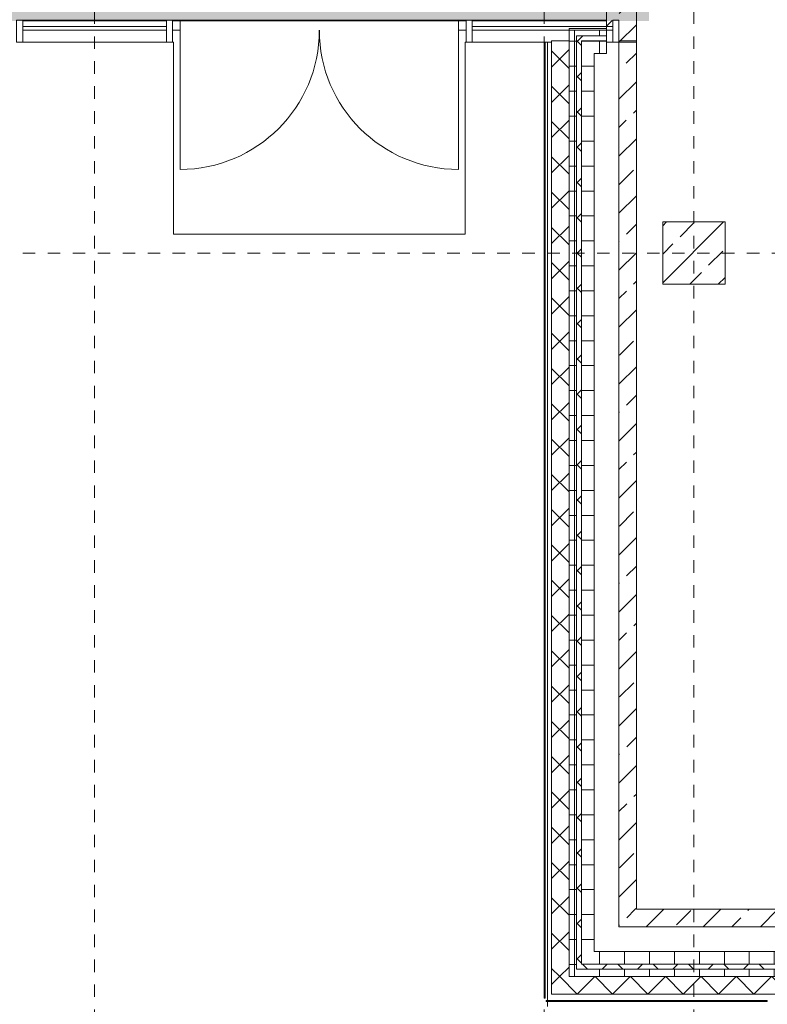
# Model space of a CAD drawing. Header units: metres. Extents: x -54 to 119, y -77 to 33.
# Tile 41 of 136: x 69.36 to 75.34, y -55.52 to -47.63. Entities that reach past the tile are written whole.
import ezdxf

# ---------------------------------------------------------------- set-up
doc = ezdxf.new("R2010")
doc.units = ezdxf.units.M
doc.linetypes.add('Rasterlinie', pattern=[0.019, 0.01, -0.003, 0.003, -0.003])
for name, color, linetype, lineweight in [('A_Detailelemente', 7, 'Continuous', 9), ('A_Fassadenelemente', 7, 'Continuous', 9), ('A_Fassadenpfosten', 7, 'Continuous', 9), ('A_Geschossdecken', 7, 'Continuous', 9), ('A_Raster', 7, 'Continuous', 9), ('A_Tragwerksstützen', 7, 'Continuous', 9), ('A_Tragwerksstützen_Stahlbeton', 7, 'Continuous', 18), ('A_Türen', 7, 'Continuous', 9), ('A_Wände', 7, 'Continuous', 9), ('A_Wände_Schraffur', 7, 'Continuous', 18)]:
    doc.layers.add(name, color=color, linetype=linetype, lineweight=lineweight)
doc.layers.add('A_Linien', color=5, linetype='Continuous', lineweight=9, true_color=0x0000ff)
pattern_1 = [(45, (0, 0), (-0.2283954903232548, 0.2283954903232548), []), (45, (0.228, 0), (-0.2283954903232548, 0.2283954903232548), [0.161, -0.081])]
pattern_2 = [(0, (0, 0), (0, 0.2), []), (90, (0, 0), (-0.2, 0), [])]
pattern_3 = [(45, (0, 0), (-0.1414213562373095, 0.1414213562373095), []), (135, (0, 0), (-0.1414213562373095, -0.1414213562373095), [])]

# ---------------------------------------------------------------- blocks, each defined once
blk = doc.blocks.new('STB Stütze - rechteckig - STB 50 x 50-V50-BS_Übersicht_EG_BRANDSCHUTZ')
at = {"layer": 'A_Tragwerksstützen'}
h = blk.add_hatch(dxfattribs=at)
h.set_pattern_fill('FP_70', color=256, style=0, pattern_type=2)
h.set_pattern_definition([(45, (-74.756, 49.49699999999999), (-0.2283954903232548, 0.2283954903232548), []), (45, (-74.528, 49.49699999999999), (-0.2283954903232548, 0.2283954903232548), [0.161, -0.081])])
h.paths.add_polyline_path([(0.2500000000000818, -0.2500000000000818), (0.2500000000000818, 0.2499999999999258), (-0.2499999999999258, 0.2499999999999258), (-0.2499999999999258, -0.2500000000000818)], flags=0)
at = {"layer": 'A_Tragwerksstützen_Stahlbeton'}
for p, q in [((0.2499999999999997, 0.25), (-0.2500000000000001, 0.25)), ((-0.2500000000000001, 0.25), (-0.2500000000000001, -0.2499999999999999)), ((0.2499999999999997, -0.2499999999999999), (0.2499999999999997, 0.25)), ((-0.2500000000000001, -0.2499999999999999), (0.2499999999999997, -0.2499999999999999))]:
    blk.add_line(p, q, dxfattribs=at)
blk = doc.blocks.new('GSH_Fassade_Tuer_2flg - A_Glass_Blau-6173596-BS_Übersicht_EG_BRANDSCHUTZ')
at = {"layer": 'A_Türen'}
for p, q in [((-1.114999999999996, 0.0600000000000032), (-1.174999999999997, 0.0600000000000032)), ((-1.174999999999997, 0.0600000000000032), (-1.174999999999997, -0.014999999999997)), ((-1.114999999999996, -0.014999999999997), (-1.114999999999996, 0.0600000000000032)), ((1.174999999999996, 0.0600000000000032), (1.114999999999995, 0.0600000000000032)), ((1.114999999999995, 0.0600000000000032), (1.114999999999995, -0.014999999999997)), ((1.174999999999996, -0.014999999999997), (1.174999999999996, 0.0600000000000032)), ((-1.174999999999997, -0.014999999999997), (-1.114999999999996, -0.014999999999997)), ((-1.114999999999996, -0.0149999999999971), (-1.114999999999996, -1.129756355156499)), ((1.114999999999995, -0.014999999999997), (1.174999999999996, -0.014999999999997)), ((1.114999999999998, -0.0149999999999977), (1.114999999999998, -1.129756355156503))]:
    blk.add_line(p, q, dxfattribs=at)
for centre, radius, start, end in [((-1.114999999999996, -0.0149999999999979), 1.114756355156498, 270, 359.9999999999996), ((1.114999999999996, -0.0149999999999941), 1.11475635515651, 180.0000000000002, 269.9999999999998)]:
    blk.add_arc(centre, radius, start, end, dxfattribs=at)
blk = doc.blocks.new('Systemelement - Verglasung-1761554-BS_Übersicht_EG_BRANDSCHUTZ')
at = {"layer": 'A_Fassadenelemente'}
for p, q in [((-0.574999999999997, 0.0150000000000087), (0.5750000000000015, 0.0150000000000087)), ((-0.574999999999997, -0.0149999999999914), (-0.574999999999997, 0.0150000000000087)), ((0.5750000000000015, -0.0149999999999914), (0.5750000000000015, 0.0150000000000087)), ((0.5750000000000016, -0.0149999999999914), (-0.574999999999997, -0.0149999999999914))]:
    blk.add_line(p, q, dxfattribs=at)
blk = doc.blocks.new('Systemelement - Verglasung-5614375-BS_Übersicht_EG_BRANDSCHUTZ')
at = {"layer": 'A_Fassadenelemente'}
for p, q in [((-0.5624999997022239, 0.0150000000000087), (0.5624999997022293, 0.0150000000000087)), ((-0.5624999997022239, -0.0149999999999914), (-0.5624999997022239, 0.0150000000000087)), ((0.5624999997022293, -0.0149999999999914), (0.5624999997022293, 0.0150000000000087)), ((0.5624999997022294, -0.0149999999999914), (-0.5624999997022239, -0.0149999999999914))]:
    blk.add_line(p, q, dxfattribs=at)
blk = doc.blocks.new('Pfosten rechteckig - 50x176-1761556-BS_Übersicht_EG_BRANDSCHUTZ')
at = {"layer": 'A_Fassadenpfosten'}
for p, q in [((0, 0.1105), (-0.05, 0.1105)), ((-0.05, 0.1105), (-0.05, -0.0655)), ((0, 0.1105), (0, -0.0655)), ((-0.05, -0.0655), (0, -0.0655))]:
    blk.add_line(p, q, dxfattribs=at)
blk = doc.blocks.new('Pfosten rechteckig - 50x176-1761545-BS_Übersicht_EG_BRANDSCHUTZ')
at = {"layer": 'A_Fassadenpfosten'}
for p, q in [((0.025, 0.1105), (-0.025, 0.1105)), ((-0.025, 0.1105), (-0.025, -0.0655)), ((0.025, 0.1105), (0.025, -0.0655)), ((-0.025, -0.0655), (0.025, -0.0655))]:
    blk.add_line(p, q, dxfattribs=at)
blk = doc.blocks.new('Pfosten rechteckig - 50x176-V77-BS_Übersicht_EG_BRANDSCHUTZ')
at = {"layer": 'A_Fassadenpfosten'}
for p, q in [((0.025, 0.1105), (-0.025, 0.1105)), ((-0.025, 0.1105), (-0.025, -0.0655)), ((0.025, 0.1105), (0.025, 0.0149999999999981)), ((-0.025, -0.0655), (0.025, -0.0655)), ((0.025, -0.0600000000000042), (0.025, -0.0655))]:
    blk.add_line(p, q, dxfattribs=at)
blk = doc.blocks.new('Pfosten rechteckig - 50x176-V78-BS_Übersicht_EG_BRANDSCHUTZ')
at = {"layer": 'A_Fassadenpfosten'}
for p, q in [((0.025, 0.1105), (-0.025, 0.1105)), ((-0.025, 0.1105), (-0.025, 0.0149999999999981)), ((0.025, 0.1105), (0.025, -0.0655)), ((-0.025, -0.0600000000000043), (-0.025, -0.0655)), ((-0.025, -0.0655), (0.025, -0.0655))]:
    blk.add_line(p, q, dxfattribs=at)
blk = doc.blocks.new('Pfosten rechteckig - 50x176-5614363-BS_Übersicht_EG_BRANDSCHUTZ')
at = {"layer": 'A_Fassadenpfosten'}
for p, q in [((72.98100751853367, -47.63146157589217), (74.05600751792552, -47.63146157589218)), ((73.61600751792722, -47.80746157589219), (72.98100751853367, -47.80746157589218))]:
    blk.add_line(p, q, dxfattribs=at)
blk = doc.blocks.new('Pfosten rechteckig - 50x176-1336740-BS_Übersicht_EG_BRANDSCHUTZ')
at = {"layer": 'A_Fassadenpfosten'}
for p, q in [((69.38100751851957, -47.63146157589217), (70.53100751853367, -47.63146157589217)), ((70.53100751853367, -47.80746157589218), (69.38100751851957, -47.80746157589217))]:
    blk.add_line(p, q, dxfattribs=at)
blk = doc.blocks.new('Systemelement - GSH_Fassadenelement_132-132-132-6720311-BS_Übersicht_EG_BRANDSCHUTZ')
at = {"layer": 'A_Fassadenelemente'}
for p, q in [((-0.2300000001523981, 0.0599999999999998), (0.2300000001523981, 0.0599999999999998)), ((-0.2300000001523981, 0.0519999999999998), (-0.2300000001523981, 0.0599999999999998)), ((0.2300000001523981, 0.0519999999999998), (-0.2300000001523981, 0.0519999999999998)), ((0.2300000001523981, 0.0519999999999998), (0.2300000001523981, 0.0599999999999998))]:
    blk.add_line(p, q, dxfattribs=at)
blk = doc.blocks.new('Systemelement - GSH_Fassadenelement_132-132-132-6511474-BS_Übersicht_EG_BRANDSCHUTZ')
at = {"layer": 'A_Fassadenelemente'}
for p, q in [((-0.6000000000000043, 0.06), (0.5999999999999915, 0.06)), ((-0.6000000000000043, 0.052), (-0.6000000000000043, 0.06)), ((0.5999999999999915, 0.052), (-0.6000000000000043, 0.052)), ((0.5999999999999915, 0.052), (0.5999999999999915, 0.06))]:
    blk.add_line(p, q, dxfattribs=at)
blk = doc.blocks.new('Systemelement - GSH_Fassadenelement_132-132-132-6511473-BS_Übersicht_EG_BRANDSCHUTZ')
at = {"layer": 'A_Fassadenelemente'}
for p, q in [((-0.2860000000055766, 0.06), (0.2860000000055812, 0.06)), ((-0.2860000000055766, 0.052), (-0.2860000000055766, 0.06)), ((0.2860000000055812, 0.052), (-0.2860000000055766, 0.052)), ((0.2860000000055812, 0.052), (0.2860000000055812, 0.06))]:
    blk.add_line(p, q, dxfattribs=at)

msp = doc.modelspace()

# ---------------------------------------------------------------- hatches: boundary and pattern name
at = {"layer": 'A_Detailelemente', "true_color": 0x499c4b}
h = msp.add_hatch(color=95, dxfattribs=at)
h.paths.add_polyline_path([(71.85098817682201, -47.63696157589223), (74.01600751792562, -47.63696157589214), (74.01600751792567, -42.79696157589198), (82.50550751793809, -42.79696157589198), (82.50550751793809, -33.34696157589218), (73.9660075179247, -33.346961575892), (73.9660075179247, -3.372993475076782), (28.66600751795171, -3.372993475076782), (28.66600751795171, -33.14696157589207), (19.55600751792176, -33.14696157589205), (19.55600751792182, -32.10946157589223), (13.09100751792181, -32.10946157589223), (13.09100751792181, -43.99696157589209), (38.17600751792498, -43.99696157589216), (38.17600751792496, -47.63696157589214), (70.64100751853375, -47.63696157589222)], flags=0)
h.paths.add_polyline_path([(47.7810075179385, -39.44281772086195), (47.78101727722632, -39.44281343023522), (47.8060075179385, -39.44281343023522)], flags=0)
h.paths.add_polyline_path([(24.20600751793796, -38.84696157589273), (24.20600751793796, -38.54696157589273), (24.50600751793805, -38.54696157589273), (24.26600751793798, -38.60696157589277), (24.25963446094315, -38.63245380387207)], flags=0)
h.paths.add_polyline_path([(79.40600751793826, -38.84696157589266), (79.40600751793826, -38.54696157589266), (79.70600751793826, -38.54696157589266), (79.4660075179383, -38.6069615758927), (79.41732352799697, -38.80169753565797)], flags=0)
h.paths.add_polyline_path([(33.30600751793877, -38.44696157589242), (33.30600751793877, -38.14696157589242), (33.60600751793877, -38.14696157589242), (33.36600751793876, -38.20696157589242), (33.30721430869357, -38.44213441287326)], flags=0)
h.paths.add_polyline_path([(79.40600751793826, -37.64696157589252), (79.40600751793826, -37.34696157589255), (79.70600751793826, -37.34696157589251), (79.4660075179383, -37.40696157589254)], flags=0)
h.paths.add_polyline_path([(24.20600751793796, -37.64696157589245), (24.20600751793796, -37.34696157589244), (24.506007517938, -37.34696157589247), (24.26600751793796, -37.40696157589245), (24.22907623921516, -37.55468669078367)], flags=0)
h.paths.add_polyline_path([(79.40600751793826, -36.44696157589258), (79.40600751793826, -36.14696157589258), (79.70600751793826, -36.1469615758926), (79.4660075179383, -36.20696157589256)], flags=0)
h.paths.add_polyline_path([(24.20600751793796, -36.44696157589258), (24.20600751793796, -36.1469615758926), (24.50600751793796, -36.1469615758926), (24.26587298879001, -36.20749969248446), (24.26444289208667, -36.21322007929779)], flags=0)
h.paths.add_polyline_path([(30.24601956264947, -35.12611321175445), (30.24600751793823, -35.12610972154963), (30.40072630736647, -35.12610972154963)], flags=0)
h.paths.add_polyline_path([(38.45600751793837, -33.13696157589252), (38.45600751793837, -32.94696157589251), (38.65600751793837, -32.94696157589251), (38.49400751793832, -32.98496157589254), (38.4602033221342, -33.12017835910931)], flags=0)
h.paths.add_polyline_path([(66.45600751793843, -27.05696157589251), (66.45600751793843, -26.8569615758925), (66.64683741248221, -26.85925410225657), (66.49600751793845, -26.89696157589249)], flags=0)
h.paths.add_polyline_path([(66.45600751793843, -26.59696157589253), (66.45600751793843, -26.39696157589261), (66.65600751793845, -26.39696157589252), (66.49600751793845, -26.43696157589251), (66.45977095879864, -26.58190781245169)], flags=0)
h.paths.add_polyline_path([(66.10600751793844, -9.196961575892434), (66.10600751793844, -8.996961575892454), (66.3019583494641, -8.997973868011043), (66.14600751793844, -9.036961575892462)], flags=0)
h.paths.add_polyline_path([(45.2560075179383, -9.016961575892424), (45.2560075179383, -8.816961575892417), (45.45600751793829, -8.816961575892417), (45.29600751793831, -8.856961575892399)], flags=0)
h.paths.add_polyline_path([(66.10600751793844, -8.54696157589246), (66.10600751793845, -8.296961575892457), (66.30600751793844, -8.296961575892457), (66.14600751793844, -8.33696157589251), (66.10772520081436, -8.537943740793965)], flags=0)
h.paths.add_polyline_path([(45.2560075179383, -8.416961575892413), (45.2560075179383, -8.216961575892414), (45.45600751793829, -8.216961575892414), (45.29600751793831, -8.256961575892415)], flags=0)
at = {"layer": 'A_Detailelemente', "true_color": 0xebdb14}
msp.add_hatch(color=40, dxfattribs=at).paths.add_polyline_path([(74.05600751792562, -47.63696157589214), (74.39600751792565, -47.63696157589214), (74.39600751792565, -43.09696157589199), (82.85600751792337, -43.09696157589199), (82.85600751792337, -42.69696157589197), (82.50550751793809, -42.69696157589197), (82.50550751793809, -42.79696157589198), (74.01600751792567, -42.79696157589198), (74.01600751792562, -47.63696157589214)], flags=0)
at = {"layer": 'A_Wände_Schraffur', "lineweight": 9}
h = msp.add_hatch(dxfattribs=at)
h.set_pattern_fill('FP_9', color=256, style=0, pattern_type=2)
h.set_pattern_definition(pattern_1)
h.paths.add_polyline_path([(74.1052930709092, -47.80746157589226), (74.29600751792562, -47.80746157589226), (74.29600751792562, -44.07696157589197), (74.05600751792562, -44.07696157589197), (74.05600751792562, -47.80746157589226)], flags=0)
h = msp.add_hatch(dxfattribs=at)
h.set_pattern_fill('FP_1', color=256, style=0, pattern_type=2)
h.set_pattern_definition(pattern_2)
h.paths.add_polyline_path([(73.75600751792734, -47.756961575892), (74.05600751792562, -47.756961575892), (74.05600751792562, -47.71196157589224), (73.75600751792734, -47.71196157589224)], flags=0)
h = msp.add_hatch(dxfattribs=at)
h.set_pattern_fill('FP_2', color=256, style=0, pattern_type=2)
h.set_pattern_definition(pattern_3)
h.paths.add_polyline_path([(73.61600751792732, -49.49696157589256), (73.75600751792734, -49.49696157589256), (73.75600751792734, -47.79696157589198), (73.61600751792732, -47.79696157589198), (73.61600751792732, -49.34596307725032)], flags=0)
h = msp.add_hatch(dxfattribs=at)
h.set_pattern_fill('FP_1', color=256, style=0, pattern_type=2)
h.set_pattern_definition(pattern_2)
h.paths.add_polyline_path([(73.8160075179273, -49.49696157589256), (73.8160075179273, -47.756961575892), (73.75600751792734, -47.756961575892), (73.75600751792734, -49.49696157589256)], flags=0)
h = msp.add_hatch(dxfattribs=at)
h.set_pattern_fill('FP_2', color=256, style=0, pattern_type=2)
h.set_pattern_definition(pattern_3)
h.paths.add_polyline_path([(73.85600751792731, -47.79696157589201), (74.05600751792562, -47.79696157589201), (74.05600751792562, -47.756961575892), (73.8160075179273, -47.756961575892), (73.8160075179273, -47.79696157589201)], flags=0)
h = msp.add_hatch(dxfattribs=at)
h.set_pattern_fill('FP_2', color=256, style=0, pattern_type=2)
h.set_pattern_definition(pattern_3)
h.paths.add_polyline_path([(73.85600751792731, -49.49696157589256), (73.85600751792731, -47.79696157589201), (73.8160075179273, -47.79696157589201), (73.8160075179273, -49.49696157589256)], flags=0)
h = msp.add_hatch(dxfattribs=at)
h.set_pattern_fill('FP_1', color=256, style=0, pattern_type=2)
h.set_pattern_definition(pattern_2)
h.paths.add_polyline_path([(73.85600751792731, -47.89696157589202), (74.05600751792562, -47.89696157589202), (74.05600751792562, -47.79696157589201), (73.85600751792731, -47.79696157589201), (73.85600751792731, -47.80746157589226)], flags=0)
h = msp.add_hatch(dxfattribs=at)
h.set_pattern_fill('FP_9', color=256, style=0, pattern_type=2)
h.set_pattern_definition(pattern_1)
h.paths.add_polyline_path([(74.15600751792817, -49.49696157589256), (74.29600751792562, -49.49696157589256), (74.29600751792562, -47.80746157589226), (74.1560075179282, -47.80746157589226), (74.15600751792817, -49.34596307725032)], flags=0)
h = msp.add_hatch(dxfattribs=at)
h.set_pattern_fill('FP_1', color=256, style=0, pattern_type=2)
h.set_pattern_definition(pattern_2)
h.paths.add_polyline_path([(73.85600751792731, -49.49696157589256), (73.9560075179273, -49.49696157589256), (73.9560075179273, -47.89696157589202), (73.85600751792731, -47.89696157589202), (73.85600751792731, -49.34596307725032)], flags=0)
h = msp.add_hatch(dxfattribs=at)
h.set_pattern_fill('FP_2', color=256, style=0, pattern_type=2)
h.set_pattern_definition(pattern_3)
h.paths.add_polyline_path([(73.75600751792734, -55.29696157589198), (73.75600751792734, -49.49696157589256), (73.61600751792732, -49.49696157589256), (73.61600751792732, -55.29696157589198)], flags=0)
h = msp.add_hatch(dxfattribs=at)
h.set_pattern_fill('FP_1', color=256, style=0, pattern_type=2)
h.set_pattern_definition(pattern_2)
h.paths.add_polyline_path([(73.8160075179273, -55.23696157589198), (73.8160075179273, -49.49696157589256), (73.75600751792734, -49.49696157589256), (73.75600751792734, -55.23696157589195)], flags=0)
h = msp.add_hatch(dxfattribs=at)
h.set_pattern_fill('FP_2', color=256, style=0, pattern_type=2)
h.set_pattern_definition(pattern_3)
h.paths.add_polyline_path([(73.81707894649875, -55.19696157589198), (73.85600751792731, -55.19696157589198), (73.85600751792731, -49.49696157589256), (73.8160075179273, -49.49696157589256), (73.8160075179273, -55.19696157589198)], flags=0)
h = msp.add_hatch(dxfattribs=at)
h.set_pattern_fill('FP_1', color=256, style=0, pattern_type=2)
h.set_pattern_definition(pattern_2)
h.paths.add_polyline_path([(73.85600751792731, -55.096961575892), (73.9560075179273, -55.096961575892), (73.9560075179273, -49.49696157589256), (73.85600751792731, -49.49696157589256), (73.85600751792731, -54.75696157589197)], flags=0)
h = msp.add_hatch(dxfattribs=at)
h.set_pattern_fill('FP_9', color=256, style=0, pattern_type=2)
h.set_pattern_definition(pattern_1)
h.paths.add_polyline_path([(74.29600751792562, -54.75696157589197), (74.29600751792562, -49.49696157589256), (74.15600751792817, -49.49696157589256), (74.15600751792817, -54.75696157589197)], flags=0)
h = msp.add_hatch(dxfattribs=at)
h.set_pattern_fill('FP_9', color=256, style=0, pattern_type=2)
h.set_pattern_definition(pattern_1)
h.paths.add_polyline_path([(82.51600751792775, -54.89696157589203), (82.51600751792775, -54.75696157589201), (74.15600751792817, -54.75696157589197), (74.15600751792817, -54.89696157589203), (80.86820775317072, -54.89696157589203)], flags=0)
h = msp.add_hatch(dxfattribs=at)
h.set_pattern_fill('FP_1', color=256, style=0, pattern_type=2)
h.set_pattern_definition(pattern_2)
h.paths.add_polyline_path([(80.86820775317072, -55.19696157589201), (82.95600751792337, -55.19696157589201), (82.95600751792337, -55.096961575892), (73.85600751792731, -55.096961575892), (73.85600751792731, -55.19696157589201), (76.35959796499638, -55.19696157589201)], flags=0)
h = msp.add_hatch(dxfattribs=at)
h.set_pattern_fill('FP_1', color=256, style=0, pattern_type=2)
h.set_pattern_definition(pattern_2)
h.paths.add_polyline_path([(82.51600751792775, -55.29696157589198), (83.05600751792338, -55.29696157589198), (83.05600751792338, -55.23696157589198), (73.75600751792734, -55.23696157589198), (73.75600751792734, -55.29696157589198), (80.86820775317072, -55.29696157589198)], flags=0)
h = msp.add_hatch(dxfattribs=at)
h.set_pattern_fill('FP_2', color=256, style=0, pattern_type=2)
h.set_pattern_definition(pattern_3)
h.paths.add_polyline_path([(82.51600751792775, -55.23696157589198), (82.9960075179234, -55.23696157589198), (82.9960075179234, -55.19696157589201), (73.8160075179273, -55.19696157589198), (73.8160075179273, -55.23696157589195), (80.86820775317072, -55.23696157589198)], flags=0)
h = msp.add_hatch(dxfattribs=at)
h.set_pattern_fill('FP_2', color=256, style=0, pattern_type=2)
h.set_pattern_definition(pattern_3)
h.paths.add_polyline_path([(83.12251264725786, -55.43696157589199), (83.1960075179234, -55.43696157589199), (83.1960075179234, -55.29696157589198), (73.61600751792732, -55.29696157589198), (73.61600751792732, -55.43696157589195), (82.85600751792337, -55.43696157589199)], flags=0)

# ---------------------------------------------------------------- linework, layer by layer
at = {"layer": 'A_Geschossdecken'}
for p, q in [((70.58100751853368, -47.63146157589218), (72.93100751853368, -47.63146157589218)), ((70.58800751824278, -47.80746157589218), (70.58100751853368, -47.80746157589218)), ((70.58800751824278, -49.34596307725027), (70.58800751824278, -47.80746157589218)), ((72.93100751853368, -47.80746157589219), (72.92300751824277, -47.80746157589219)), ((72.92300751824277, -47.80746157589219), (72.92300751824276, -49.34596307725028)), ((73.58400751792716, -55.48896157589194), (73.58400751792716, -47.80746157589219)), ((72.92300751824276, -49.34596307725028), (70.58800751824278, -49.34596307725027)), ((73.58400751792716, -55.5369615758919), (73.58400751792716, -55.49696157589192))]:
    msp.add_line(p, q, dxfattribs=at)
at = {"layer": 'A_Linien'}
for p, q in [((70.53100751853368, -47.63696157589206), (69.38100751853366, -47.63696157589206)), ((72.87100751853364, -47.63696157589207), (70.64100751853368, -47.63696157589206)), ((74.05600751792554, -47.63696157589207), (72.98100751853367, -47.63696157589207))]:
    msp.add_line(p, q, dxfattribs=at)
at = {"layer": 'A_Raster', "linetype": 'Rasterlinie'}
for p, q in [((69.9560075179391, -66.66020918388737), (69.95600751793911, 31.78443745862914)), ((73.55600751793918, -66.66020918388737), (73.55600751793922, 31.78443745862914)), ((74.75600751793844, -66.66020918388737), (74.75600751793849, 31.78443745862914)), ((6.58114391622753, -49.49696157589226), (94.58744689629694, -49.49696157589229))]:
    msp.add_line(p, q, dxfattribs=at)
at = {"layer": 'A_Wände', "lineweight": 18}
for p, q in [((74.05600751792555, -44.07696157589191), (74.05600751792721, -47.89696157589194)), ((74.2960075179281, -54.75696157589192), (74.29600751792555, -44.07696157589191)), ((73.75600751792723, -47.69696157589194), (74.05600751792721, -47.69696157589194)), ((73.75600751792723, -47.69696157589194), (73.75600751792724, -55.29696157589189)), ((73.61600751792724, -55.43696157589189), (73.61600751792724, -47.79696157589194)), ((73.75600751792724, -47.79696157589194), (73.61600751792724, -47.79696157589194)), ((74.29600751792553, -47.80746157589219), (74.05600751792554, -47.80746157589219)), ((74.15600751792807, -54.89696157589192), (74.1560075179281, -47.79696157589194)), ((74.2960075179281, -47.79696157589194), (74.1560075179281, -47.79696157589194)), ((73.95600751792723, -47.89696157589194), (73.95600751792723, -55.0969615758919)), ((74.05600751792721, -47.89696157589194), (73.95600751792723, -47.89696157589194)), ((74.2960075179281, -54.75696157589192), (82.51600751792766, -54.75696157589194)), ((82.65600751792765, -54.89696157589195), (74.15600751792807, -54.89696157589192)), ((73.95600751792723, -55.0969615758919), (82.85600751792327, -55.09696157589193)), ((83.0560075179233, -55.29696157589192), (73.75600751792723, -55.2969615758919)), ((83.1960075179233, -55.43696157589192), (73.61600751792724, -55.43696157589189))]:
    msp.add_line(p, q, dxfattribs=at)
at = {"layer": 'A_Wände'}
for p, q in [((73.81600751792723, -47.75696157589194), (73.81600751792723, -55.2369615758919)), ((73.81600751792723, -47.75696157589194), (74.05600751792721, -47.75696157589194)), ((73.85600751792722, -47.79696157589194), (73.85600751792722, -55.19696157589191)), ((73.85600751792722, -47.79696157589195), (74.05600751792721, -47.79696157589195)), ((73.81600751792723, -55.23696157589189), (82.99600751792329, -55.23696157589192)), ((73.85600751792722, -55.19696157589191), (82.95600751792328, -55.19696157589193))]:
    msp.add_line(p, q, dxfattribs=at)

# ---------------------------------------------------------------- block references
at = {"layer": 'A_Fassadenelemente'}
for name, p in [('Systemelement - Verglasung-1761554-BS_Übersicht_EG_BRANDSCHUTZ', (69.95600751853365, -47.69696157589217)), ('Systemelement - Verglasung-5614375-BS_Übersicht_EG_BRANDSCHUTZ', (73.5435075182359, -47.69696157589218))]:
    msp.add_blockref(name, p, dxfattribs=at)
for name, p, rotation in [('Systemelement - GSH_Fassadenelement_132-132-132-6511474-BS_Übersicht_EG_BRANDSCHUTZ', (73.61600751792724, -48.40896157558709), 90.00000000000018), ('Systemelement - GSH_Fassadenelement_132-132-132-6511474-BS_Übersicht_EG_BRANDSCHUTZ', (73.61600751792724, -49.6089615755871), 90.00000000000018), ('Systemelement - GSH_Fassadenelement_132-132-132-6511474-BS_Übersicht_EG_BRANDSCHUTZ', (73.61600751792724, -50.80896157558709), 90.00000000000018), ('Systemelement - GSH_Fassadenelement_132-132-132-6511474-BS_Übersicht_EG_BRANDSCHUTZ', (73.61600751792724, -52.00896157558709), 90.00000000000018), ('Systemelement - GSH_Fassadenelement_132-132-132-6511474-BS_Übersicht_EG_BRANDSCHUTZ', (73.61600751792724, -53.2089615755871), 90.00000000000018), ('Systemelement - GSH_Fassadenelement_132-132-132-6511474-BS_Übersicht_EG_BRANDSCHUTZ', (73.61600751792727, -54.4089615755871), 90.00000000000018), ('Systemelement - GSH_Fassadenelement_132-132-132-6720311-BS_Übersicht_EG_BRANDSCHUTZ', (73.61600751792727, -55.2389615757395), 90.00000000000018), ('Systemelement - GSH_Fassadenelement_132-132-132-6511473-BS_Übersicht_EG_BRANDSCHUTZ', (73.85800753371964, -55.43696157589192), 180), ('Systemelement - GSH_Fassadenelement_132-132-132-6511474-BS_Übersicht_EG_BRANDSCHUTZ', (74.7440075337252, -55.43696157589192), 180)]:
    msp.add_blockref(name, p, dxfattribs=dict(at, rotation=rotation))
at = {"layer": 'A_Fassadenpfosten', "extrusion": (0, 0, -1), "rotation": 180}
for name, p in [('Pfosten rechteckig - 50x176-1761545-BS_Übersicht_EG_BRANDSCHUTZ', (-69.35600751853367, -47.69696157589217)), ('Pfosten rechteckig - 50x176-V77-BS_Übersicht_EG_BRANDSCHUTZ', (-70.55600751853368, -47.69696157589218)), ('Pfosten rechteckig - 50x176-V78-BS_Übersicht_EG_BRANDSCHUTZ', (-72.95600751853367, -47.69696157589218)), ('Pfosten rechteckig - 50x176-1761556-BS_Übersicht_EG_BRANDSCHUTZ', (-74.15600751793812, -47.69696157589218))]:
    msp.add_blockref(name, p, dxfattribs=at)
at = {"layer": 'A_Fassadenpfosten'}
for name in ['Pfosten rechteckig - 50x176-1336740-BS_Übersicht_EG_BRANDSCHUTZ', 'Pfosten rechteckig - 50x176-5614363-BS_Übersicht_EG_BRANDSCHUTZ']:
    msp.add_blockref(name, (0, 0), dxfattribs=at)
at = {"layer": 'A_Tragwerksstützen'}
msp.add_blockref('STB Stütze - rechteckig - STB 50 x 50-V50-BS_Übersicht_EG_BRANDSCHUTZ', (74.75600751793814, -49.4969615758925), dxfattribs=at)
at = {"layer": 'A_Türen'}
msp.add_blockref('GSH_Fassade_Tuer_2flg - A_Glass_Blau-6173596-BS_Übersicht_EG_BRANDSCHUTZ', (71.75600751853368, -47.69696157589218), dxfattribs=at)

doc.saveas('drawing.dxf')
